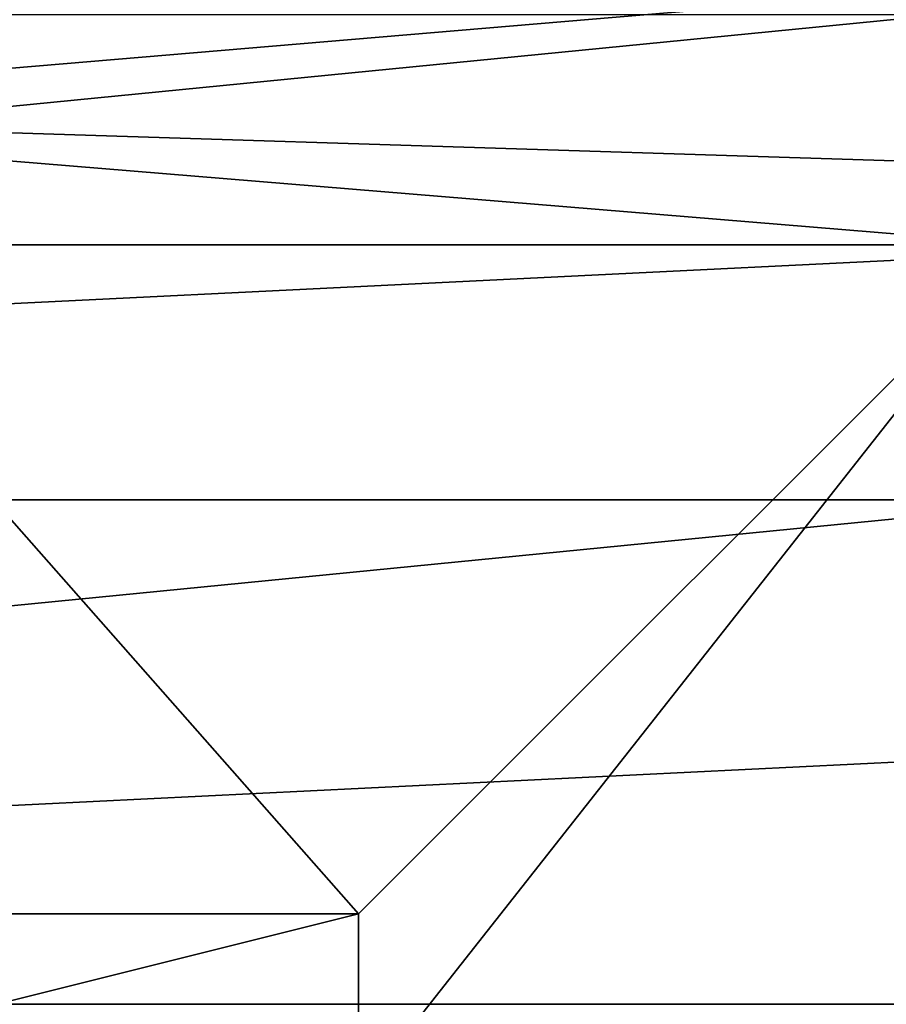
# Model space of a CAD drawing. Header units: inches. Extents: x -9.1 to 9.1, y 0 to 18.8.
# Tile 114 of 256: x 8.6656 to 8.6896, y 0.346 to 0.3732. Entities that reach past the tile are written whole.
import ezdxf

# ---------------------------------------------------------------- set-up
doc = ezdxf.new("R2010")
doc.units = ezdxf.units.IN
doc.header["$LTSCALE"] = 65.185185
doc.header["$MEASUREMENT"] = 0
for name, color, linetype in [('260', 7, 'CONTINUOUS'), ('277', 7, 'CONTINUOUS'), ('278', 7, 'CONTINUOUS'), ('285', 7, 'CONTINUOUS'), ('286', 7, 'CONTINUOUS')]:
    doc.layers.add(name, color=color, linetype=linetype)

msp = doc.modelspace()

# ---------------------------------------------------------------- linework, layer by layer
at = {"layer": '260', "color": 252, "linetype": 'Continuous', "true_color": 0x969696}
for points in [[(8.558885, 0.373386, 7.069), (8.554812, 0.359961, 7.069), (8.691115, 0.373386, 7.069), (8.558885, 0.373386, 7.069)], [(8.554812, 0.359961, 7.069), (8.693481, 0.366774, 7.069), (8.691115, 0.373386, 7.069), (8.554812, 0.359961, 7.069)], [(8.554812, 0.359961, 7.069), (8.695188, 0.359961, 7.069), (8.693481, 0.366774, 7.069), (8.554812, 0.359961, 7.069)], [(8.554812, 0.359961, 7.069), (8.553437, 0.346, 7.069), (8.695188, 0.359961, 7.069), (8.554812, 0.359961, 7.069)], [(8.553437, 0.346, 7.069), (8.696218, 0.353013, 7.069), (8.695188, 0.359961, 7.069), (8.553437, 0.346, 7.069)], [(8.553437, 0.346, 7.069), (8.696563, 0.346, 7.069), (8.696218, 0.353013, 7.069), (8.553437, 0.346, 7.069)], [(8.553437, 0.346, 7.069), (8.554812, 0.332039, 7.069), (8.696563, 0.346, 7.069), (8.553437, 0.346, 7.069)]]:
    msp.add_3dface(points, dxfattribs=at)
at = {"layer": '277', "color": 252, "linetype": 'Continuous', "true_color": 0x969696}
for points in [[(8.675, 0.3435, 6.319), (8.655, 0.3435, 6.319), (8.675, 0.3485, 6.319), (8.675, 0.3435, 6.319)], [(8.675, 0.3485, 6.319), (8.655, 0.3435, 6.319), (8.655, 0.3485, 6.319), (8.675, 0.3485, 6.319)]]:
    msp.add_3dface(points, dxfattribs=at)
at = {"layer": '278', "color": 252, "linetype": 'Continuous', "true_color": 0x969696}
for points in [[(8.65, 0.370611, 6.214), (8.65, 0.463367, 6.214), (8.740582, 0.37826, 6.214), (8.65, 0.370611, 6.214)], [(8.74303, 0.367655, 6.214), (8.65, 0.370611, 6.214), (8.740582, 0.37826, 6.214), (8.74303, 0.367655, 6.214)], [(8.658683, 0.367014, 6.214), (8.65, 0.370611, 6.214), (8.693514, 0.367014, 6.214), (8.658683, 0.367014, 6.214)], [(8.693514, 0.367014, 6.214), (8.65, 0.370611, 6.214), (8.74303, 0.367655, 6.214), (8.693514, 0.367014, 6.214)]]:
    msp.add_3dface(points, dxfattribs=at)
at = {"layer": '285', "color": 252, "linetype": 'Continuous', "true_color": 0x969696}
for points in [[(8.675, 0.3485, 6.319), (8.655, 0.3485, 6.319), (8.658683, 0.367014, 6.214), (8.675, 0.3485, 6.319)], [(8.675, 0.3485, 6.319), (8.658683, 0.367014, 6.214), (8.693514, 0.367014, 6.214), (8.675, 0.3485, 6.319)]]:
    msp.add_3dface(points, dxfattribs=at)
at = {"layer": '286', "color": 252, "linetype": 'Continuous', "true_color": 0x969696}
for points in [[(8.675, 0.3435, 6.319), (8.675, 0.3485, 6.319), (8.693514, 0.367014, 6.214), (8.675, 0.3435, 6.319)], [(8.675, 0.3435, 6.319), (8.693514, 0.367014, 6.214), (8.693514, 0.324986, 6.214), (8.675, 0.3435, 6.319)]]:
    msp.add_3dface(points, dxfattribs=at)

doc.saveas('drawing.dxf')
